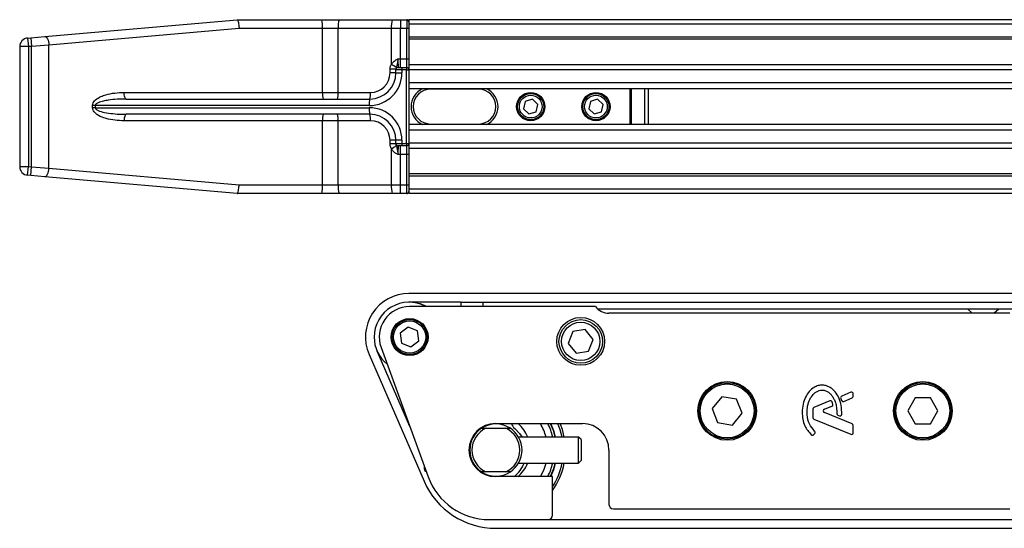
# Model space of a CAD drawing. Header units: millimetres. Extents: x 0 to 420, y 0 to 297.
# Tile 33 of 133: x 55.7 to 64.83, y 235.92 to 240.64. Entities that reach past the tile are written whole.
import ezdxf

# ---------------------------------------------------------------- set-up
doc = ezdxf.new("R2010")
doc.units = ezdxf.units.MM

msp = doc.modelspace()

# ---------------------------------------------------------------- linework, layer by layer
at = {"color": 7, "linetype": 'Continuous', "lineweight": 25}
for p, q in [((55.92882, 240.48673), (57.71358, 240.64287)), ((57.71358, 240.64287), (57.71369, 240.64287)), ((57.71369, 240.64287), (58.49964, 240.64287)), ((58.49964, 240.64287), (58.65942, 240.64287)), ((58.65942, 240.64287), (59.15227, 240.64287)), ((59.15227, 240.64287), (59.22769, 240.64287)), ((59.22769, 240.64287), (59.22769, 240.56218)), ((59.22769, 240.64287), (59.28655, 240.64287)), ((59.28655, 240.64287), (59.28655, 240.56218)), ((220.69328, 240.64287), (59.30672, 240.64287)), ((59.30672, 240.64287), (59.30672, 240.60253)), ((220.69328, 240.60253), (59.30672, 240.60253)), ((59.30672, 240.60253), (59.30672, 240.48149)), ((55.80013, 240.47547), (55.92882, 240.48673)), ((57.73119, 240.56218), (55.96803, 240.40634)), ((58.50579, 240.56218), (57.73119, 240.56218)), ((58.50579, 239.96707), (58.50579, 240.56218)), ((58.65104, 240.56218), (58.50579, 240.56218)), ((58.65104, 239.96707), (58.65104, 240.56218)), ((59.1439, 240.56218), (58.65104, 240.56218)), ((59.1439, 240.22744), (59.1439, 240.56218)), ((59.22769, 240.56218), (59.1439, 240.56218)), ((59.22769, 240.27975), (59.22769, 240.56218)), ((59.28655, 240.56218), (59.22769, 240.56218)), ((59.30672, 240.56218), (59.28655, 240.56218)), ((59.28655, 240.27975), (59.28655, 240.56218)), ((220.69328, 240.48149), (59.30672, 240.48149)), ((59.30672, 240.48149), (59.30672, 240.46091)), ((55.69625, 240.39244), (55.69625, 239.27944)), ((55.77694, 240.39244), (55.69625, 240.39244)), ((55.76991, 240.47282), (55.80013, 240.47547)), ((55.76991, 240.47282), (55.77694, 240.39244)), ((55.80716, 240.39508), (55.77694, 240.39244)), ((55.77694, 240.39244), (55.77694, 239.27944)), ((55.80013, 240.47547), (55.80716, 240.39508)), ((55.96803, 240.40634), (55.80716, 240.39508)), ((55.80716, 239.2768), (55.80716, 240.39508)), ((55.96803, 239.26554), (55.96803, 240.40634)), ((220.69328, 240.46091), (59.30672, 240.46091)), ((59.30672, 240.46091), (59.30672, 240.22326)), ((59.20529, 240.27975), (59.22769, 240.27975)), ((59.22769, 240.19906), (59.22769, 240.27975)), ((59.22769, 240.27975), (59.28655, 240.27975)), ((59.28655, 240.19906), (59.28655, 240.27975)), ((59.28655, 240.27975), (59.30672, 240.27975)), ((74.05344, 240.22326), (59.30672, 240.22326)), ((59.30672, 240.22326), (59.30672, 240.17889)), ((59.13145, 240.14863), (59.13145, 240.18227)), ((59.18568, 240.18227), (59.13145, 240.18227)), ((59.18568, 240.14863), (59.13145, 240.14863)), ((59.24198, 240.17889), (59.18568, 240.17889)), ((59.18568, 240.14863), (59.18568, 240.17889)), ((59.18568, 240.14863), (59.24198, 240.14863)), ((59.20585, 240.19906), (59.24339, 240.19906)), ((59.28514, 240.17889), (59.24198, 240.17889)), ((59.24198, 240.17889), (59.24198, 240.14863)), ((59.24339, 240.19906), (59.28655, 240.19906)), ((59.28514, 239.49299), (59.28514, 240.17889)), ((59.28514, 240.17889), (59.30672, 240.17889)), ((59.30672, 240.17889), (59.30672, 240.15939)), ((74.00699, 240.17645), (59.30672, 240.17645)), ((59.30672, 240.15939), (59.30672, 240.05587)), ((59.30672, 240.05587), (59.30672, 240.00136)), ((73.93699, 240.05587), (59.30672, 240.05587)), ((56.66494, 239.96707), (58.50579, 239.96707)), ((58.50579, 239.96707), (58.65104, 239.96707)), ((58.65104, 239.96707), (58.94989, 239.96707)), ((59.30672, 240.00136), (59.30672, 239.67052)), ((73.9212, 240.00136), (59.30672, 240.00136)), ((59.50845, 239.99733), (59.50845, 240.00136)), ((59.95227, 239.99733), (59.50845, 239.99733)), ((59.95227, 240.00136), (59.95227, 239.99733)), ((61.35909, 239.67052), (61.35909, 240.00136)), ((61.36953, 240.00136), (61.36953, 239.67052)), ((61.49588, 239.67052), (61.49588, 240.00136)), ((61.52579, 240.00136), (61.52579, 239.67052)), ((56.37247, 239.82585), (56.37247, 239.84603)), ((56.39771, 239.84603), (56.37247, 239.84603)), ((56.39771, 239.84603), (56.39771, 239.82585)), ((58.93938, 239.84603), (56.39771, 239.84603)), ((56.68371, 239.90655), (58.9436, 239.90655)), ((60.38539, 239.88368), (60.36957, 239.81561)), ((60.45225, 239.90401), (60.38539, 239.88368)), ((60.50329, 239.85627), (60.45225, 239.90401)), ((60.48746, 239.7882), (60.50329, 239.85627)), ((60.99059, 239.88368), (60.97477, 239.81561)), ((61.05745, 239.90401), (60.99059, 239.88368)), ((61.10849, 239.85627), (61.05745, 239.90401)), ((61.09266, 239.7882), (61.10849, 239.85627)), ((56.39771, 239.82585), (56.37247, 239.82585)), ((56.39771, 239.82585), (58.93938, 239.82585)), ((58.9436, 239.76533), (56.68371, 239.76533)), ((60.36957, 239.81561), (60.4206, 239.76787)), ((60.4206, 239.76787), (60.48746, 239.7882)), ((60.97477, 239.81561), (61.0258, 239.76787)), ((61.0258, 239.76787), (61.09266, 239.7882)), ((58.50579, 239.70481), (56.66494, 239.70481)), ((58.50579, 239.1097), (58.50579, 239.70481)), ((58.65104, 239.70481), (58.50579, 239.70481)), ((58.94989, 239.70481), (58.65104, 239.70481)), ((58.65104, 239.1097), (58.65104, 239.70481)), ((73.9122, 239.67052), (59.30672, 239.67052)), ((59.30672, 239.67052), (59.30672, 239.61601)), ((59.50845, 239.67455), (59.95227, 239.67455)), ((59.50845, 239.67455), (59.50845, 239.67052)), ((59.95227, 239.67052), (59.95227, 239.67455)), ((59.30672, 239.61601), (59.30672, 239.5125)), ((73.9122, 239.61601), (59.30672, 239.61601)), ((59.13145, 239.48962), (59.13145, 239.52325)), ((59.18568, 239.52325), (59.13145, 239.52325)), ((59.18568, 239.48962), (59.13145, 239.48962)), ((59.24198, 239.52325), (59.18568, 239.52325)), ((59.18568, 239.49299), (59.18568, 239.52325)), ((59.18568, 239.49299), (59.24198, 239.49299)), ((59.24198, 239.52325), (59.24198, 239.49299)), ((59.24198, 239.49299), (59.28514, 239.49299)), ((59.28514, 239.49299), (59.30672, 239.49299)), ((59.30672, 239.5125), (59.30672, 239.49299)), ((73.9122, 239.49543), (59.30672, 239.49543)), ((59.30672, 239.49299), (59.30672, 239.44862)), ((59.1439, 239.1097), (59.1439, 239.44445)), ((59.22769, 239.39213), (59.20529, 239.39213)), ((59.24339, 239.47282), (59.20585, 239.47282)), ((59.22769, 239.39213), (59.22769, 239.47282)), ((59.28655, 239.39213), (59.22769, 239.39213)), ((59.22769, 239.1097), (59.22769, 239.39213)), ((59.28655, 239.47282), (59.24339, 239.47282)), ((59.28655, 239.39213), (59.28655, 239.47282)), ((59.30672, 239.39213), (59.28655, 239.39213)), ((59.28655, 239.1097), (59.28655, 239.39213)), ((73.9122, 239.44862), (59.30672, 239.44862)), ((59.30672, 239.44862), (59.30672, 239.21097)), ((55.69625, 239.27944), (55.77694, 239.27944)), ((55.76991, 239.19906), (55.77694, 239.27944)), ((55.77694, 239.27944), (55.80716, 239.2768)), ((55.80013, 239.19641), (55.80716, 239.2768)), ((55.80716, 239.2768), (55.96803, 239.26554)), ((55.96803, 239.26554), (57.73119, 239.1097)), ((73.9122, 239.21097), (59.30672, 239.21097)), ((59.30672, 239.21097), (59.30672, 239.1904)), ((55.80013, 239.19641), (55.76991, 239.19906)), ((55.92882, 239.18515), (55.80013, 239.19641)), ((57.71358, 239.02901), (55.92882, 239.18515)), ((73.9122, 239.1904), (59.30672, 239.1904)), ((59.30672, 239.1904), (59.30672, 239.06936)), ((57.71369, 239.02901), (57.71358, 239.02901)), ((58.49964, 239.02901), (57.71369, 239.02901)), ((57.73119, 239.1097), (58.50579, 239.1097)), ((58.65942, 239.02901), (58.49964, 239.02901)), ((58.50579, 239.1097), (58.65104, 239.1097)), ((58.65104, 239.1097), (59.1439, 239.1097)), ((59.15227, 239.02901), (58.65942, 239.02901)), ((59.1439, 239.1097), (59.22769, 239.1097)), ((59.22769, 239.02901), (59.15227, 239.02901)), ((59.22769, 239.1097), (59.28655, 239.1097)), ((59.22769, 239.02901), (59.22769, 239.1097)), ((59.28655, 239.02901), (59.22769, 239.02901)), ((59.28655, 239.02901), (59.28655, 239.1097)), ((59.28655, 239.1097), (59.30672, 239.1097)), ((73.9122, 239.06936), (59.30672, 239.06936)), ((59.30672, 239.06936), (59.30672, 239.02901)), ((73.9122, 239.02901), (59.30672, 239.02901)), ((73.9122, 238.10104), (59.30672, 238.10104)), ((59.79088, 238.02034), (59.30672, 238.02034)), ((59.79088, 237.98), (59.79088, 238.02034)), ((59.79088, 238.02034), (59.99261, 238.02034)), ((59.99261, 238.02034), (73.9122, 238.02034)), ((59.99261, 238.02034), (59.99261, 237.98)), ((61.03668, 237.98), (59.31315, 237.98)), ((61.05592, 237.95982), (73.9122, 237.95982)), ((64.48678, 237.95982), (64.53161, 237.91948)), ((64.73334, 237.91948), (64.77817, 237.95982)), ((64.88099, 237.91948), (61.16267, 237.91948)), ((59.30103, 237.78995), (59.22708, 237.73326)), ((59.3871, 237.75426), (59.30103, 237.78995)), ((59.39922, 237.66188), (59.3871, 237.75426)), ((60.82696, 237.7476), (60.78541, 237.6388)), ((60.94196, 237.76603), (60.82696, 237.7476)), ((61.01541, 237.67565), (60.94196, 237.76603)), ((59.22708, 237.73326), (59.23921, 237.64088)), ((59.32528, 237.60519), (59.39922, 237.66188)), ((60.97387, 237.56684), (61.01541, 237.67565)), ((59.01061, 237.56911), (59.3133, 236.87139)), ((59.04776, 237.60097), (59.48443, 236.40122)), ((59.23921, 237.64088), (59.32528, 237.60519)), ((60.78541, 237.6388), (60.85887, 237.54842)), ((60.85887, 237.54842), (60.97387, 237.56684)), ((58.93658, 237.53699), (59.44741, 236.35952)), ((62.20865, 237.14227), (62.12046, 237.03384)), ((62.34665, 237.12011), (62.20865, 237.14227)), ((62.39645, 236.98952), (62.34665, 237.12011)), ((63.21048, 237.10461), (63.06325, 237.0445)), ((63.31222, 237.1284), (63.32048, 237.10919)), ((63.40618, 237.18451), (63.32095, 237.14972)), ((63.34141, 237.10062), (63.41838, 237.13205)), ((63.42842, 237.14699), (63.42842, 237.16957)), ((64.00417, 237.13272), (63.93429, 237.01168)), ((64.14394, 237.13272), (64.00417, 237.13272)), ((64.21382, 237.01168), (64.14394, 237.13272)), ((62.12046, 237.03384), (62.17027, 236.90325)), ((63.05321, 237.02956), (63.05321, 236.94987)), ((63.16015, 237.02662), (63.22973, 237.05502)), ((63.93429, 237.01168), (64.00417, 236.89064)), ((64.14394, 236.89064), (64.21382, 237.01168)), ((62.30826, 236.88109), (62.39645, 236.98952)), ((63.06325, 236.93493), (63.40618, 236.79491)), ((63.41838, 236.89131), (63.16015, 236.99674)), ((63.28582, 236.97223), (63.29943, 236.96654)), ((59.97984, 236.85029), (60.02121, 236.85029)), ((60.02121, 236.85029), (60.2061, 236.85029)), ((60.10282, 236.89458), (60.10294, 236.8904)), ((60.11631, 236.89054), (60.10293, 236.89054)), ((60.10962, 236.89467), (60.91655, 236.89467)), ((60.11631, 236.89062), (60.11642, 236.89467)), ((60.2061, 236.85029), (60.24747, 236.85029)), ((62.17027, 236.90325), (62.30826, 236.88109)), ((63.42842, 236.80985), (63.42842, 236.87637)), ((64.00417, 236.89064), (64.14394, 236.89064)), ((59.90401, 236.7696), (59.89533, 236.7696)), ((60.87949, 236.7696), (60.3233, 236.7696)), ((60.9037, 236.74539), (60.87949, 236.7696)), ((60.87949, 236.52752), (60.87949, 236.7696)), ((60.9037, 236.74539), (60.9037, 236.55172)), ((63.06242, 236.79225), (63.07111, 236.80267)), ((61.16267, 236.64856), (61.16267, 236.14422)), ((59.45122, 236.47103), (59.45122, 236.49246)), ((59.89533, 236.52752), (59.90401, 236.52752)), ((60.3233, 236.52752), (60.87949, 236.52752)), ((60.52656, 236.40244), (60.55685, 236.4631)), ((60.55685, 236.4631), (60.5784, 236.52752)), ((60.87949, 236.52752), (60.9037, 236.55172)), ((60.02121, 236.44682), (59.97984, 236.44682)), ((60.2061, 236.44682), (60.02121, 236.44682)), ((60.63816, 236.40244), (60.10962, 236.40244)), ((60.24747, 236.44682), (60.2061, 236.44682)), ((60.63816, 236.04336), (60.63816, 236.40244)), ((61.20301, 236.10388), (64.88099, 236.10388)), ((60.05313, 236.00301), (60.59781, 236.00301)), ((60.11365, 235.92232), (70.428, 235.92232)), ((60.59781, 236.00301), (70.40449, 236.00301))]:
    msp.add_line(p, q, dxfattribs=at)
at = {"color": 7, "linetype": 'Continuous', "lineweight": 25, "flags": 128}
for points in [[(55.92882, 240.48673), (55.93533, 240.48567), (55.94186, 240.48143), (55.94815, 240.47418), (55.95395, 240.4642), (55.95902, 240.4519), (55.96316, 240.43777), (55.9662, 240.42238), (55.96803, 240.40634)], [(56.68371, 239.90655), (56.68005, 239.90771), (56.67653, 239.91115), (56.67328, 239.91675), (56.67044, 239.92427), (56.66811, 239.93344), (56.66637, 239.94391), (56.6653, 239.95526), (56.66494, 239.96707)], [(56.68371, 239.76533), (56.68005, 239.76417), (56.67653, 239.76073), (56.67328, 239.75514), (56.67044, 239.74761), (56.66811, 239.73844), (56.66637, 239.72797), (56.6653, 239.71662), (56.66494, 239.70481)], [(55.92882, 239.18515), (55.93533, 239.18621), (55.94186, 239.19045), (55.94815, 239.19771), (55.95395, 239.20769), (55.95902, 239.21999), (55.96316, 239.23412), (55.9662, 239.24951), (55.96803, 239.26554)], [(60.28856, 236.8487), (60.33304, 236.80351), (60.35593, 236.7696)], [(60.61803, 236.89467), (60.64365, 236.8326), (60.66135, 236.7696)], [(60.66539, 236.7696), (60.64944, 236.82743), (60.62207, 236.89467)], [(60.7272, 236.7696), (60.70988, 236.83724), (60.68856, 236.89467)], [(60.74775, 236.7696), (60.73052, 236.83883), (60.71044, 236.89467)], [(60.66135, 236.52752), (60.64711, 236.47488), (60.61803, 236.40244)], [(60.62207, 236.40244), (60.64944, 236.46969), (60.66539, 236.52752)]]:
    msp.add_lwpolyline(points, dxfattribs=at)
at = {"color": 7, "linetype": 'Continuous', "lineweight": 25}
for centre, radius in [((60.43643, 239.83594), 0.13113), ((60.43643, 239.83594), 0.12104), ((60.43643, 239.83594), 0.1049), ((61.04163, 239.83594), 0.13113), ((61.04163, 239.83594), 0.12104), ((61.04163, 239.83594), 0.1049), ((59.31315, 237.69757), 0.17147), ((59.31315, 237.69757), 0.16139), ((59.31315, 237.69757), 0.14928), ((60.90041, 237.65722), 0.22191), ((60.90041, 237.65722), 0.20174), ((60.90041, 237.65722), 0.17753), ((62.25846, 237.01168), 0.27234), ((64.07405, 237.01168), 0.27234), ((62.25846, 237.01168), 0.26225), ((62.25846, 237.01168), 0.25015), ((64.07405, 237.01168), 0.26225), ((64.07405, 237.01168), 0.25015)]:
    msp.add_circle(centre, radius, dxfattribs=at)
for centre, radius, start, end in [((58.2363, 240.58224), 0.27023, 355.743671, 12.966894), ((58.85158, 240.58214), 0.20153, 162.459725, 185.682704), ((59.34444, 240.58214), 0.20153, 162.459725, 185.682704), ((59.28655, 240.6227), 0.02017, 0, 90), ((55.77694, 240.39244), 0.08069, 95, 180), ((58.94278, 239.86945), 0.41061, 53.191146, 60.672426), ((58.93938, 240.14863), 0.3026, 270, 0), ((58.9436, 240.14863), 0.24208, 270, 0), ((58.94989, 240.14863), 0.18156, 270, 0), ((59.20585, 240.17889), 0.02017, 90, 180), ((59.31533, 240.18391), 0.07353, 168.105446, 183.913979), ((59.35849, 240.18391), 0.07353, 168.105446, 183.913979), ((59.28655, 240.17889), 0.02017, 0, 90), ((58.7079, 239.95203), 0.20267, 175.743671, 192.966894), ((58.50063, 239.9521), 0.15115, 342.459725, 5.682704), ((58.79948, 239.9521), 0.15115, 342.459725, 5.682704), ((59.50845, 239.83594), 0.18156, 114.340647, 245.659353), ((59.50845, 239.83594), 0.16139, 90, 270), ((59.95227, 239.83594), 0.16139, 270, 90), ((59.95227, 239.83594), 0.18156, 294.340647, 65.659353), ((59.15944, 239.86108), 0.22058, 168.105446, 183.913979), ((58.7079, 239.71986), 0.20267, 167.033106, 184.256329), ((58.50063, 239.71978), 0.15115, 354.317296, 17.540275), ((59.15944, 239.8108), 0.22058, 176.086021, 191.894554), ((58.93938, 239.52325), 0.3026, 0, 90), ((58.9436, 239.52325), 0.24208, 0, 90), ((58.79948, 239.71978), 0.15115, 354.317296, 17.540275), ((58.94989, 239.52325), 0.18156, 0, 90), ((59.20585, 239.49299), 0.02017, 180, 270), ((59.31533, 239.48798), 0.07353, 176.086021, 191.894554), ((59.35849, 239.48798), 0.07353, 176.086021, 191.894554), ((59.28655, 239.49299), 0.02017, 270, 0), ((58.94278, 239.80243), 0.41061, 299.327574, 306.808854), ((55.77694, 239.27944), 0.08069, 180, 265), ((58.2363, 239.08965), 0.27023, 347.033106, 4.256329), ((58.85158, 239.08975), 0.20153, 174.317296, 197.540275), ((59.34444, 239.08975), 0.20153, 174.317296, 197.540275), ((59.28655, 239.04918), 0.02017, 270, 0), ((59.30672, 237.69757), 0.40347, 90, 203.452683), ((59.30672, 237.69757), 0.32277, 61.044976, 180), ((59.31315, 237.69757), 0.32277, 61.044976, 90), ((59.31315, 237.69757), 0.28243, 90, 200), ((61.16267, 238.08086), 0.16139, 218.682187, 270), ((59.30672, 237.69757), 0.32277, 180, 231.098701), ((63.21658, 237.08967), 0.01614, 22.378703, 112.209291), ((63.32705, 237.13477), 0.01614, 112.209257, 203.245837), ((63.33531, 237.11556), 0.01614, 203.245837, 292.209268), ((63.41228, 237.16957), 0.01614, 0, 112.209257), ((63.41228, 237.14699), 0.01614, 292.209268, 0), ((63.06935, 237.02956), 0.01614, 112.209291, 180), ((63.16626, 237.01168), 0.01614, 112.209261, 247.790711), ((63.22363, 237.06997), 0.01614, 292.209261, 16.934979), ((63.06935, 236.94987), 0.01614, 180, 247.790712), ((63.29205, 236.98712), 0.01614, 180.034995, 247.290493), ((63.30566, 236.98143), 0.01614, 247.290493, 356.671349), ((60.10962, 236.64856), 0.24611, 90, 270), ((60.11365, 236.64856), 0.24208, 123.55731, 236.44269), ((60.11365, 236.64856), 0.22191, 114.619977, 245.380023), ((60.11365, 236.64856), 0.24208, 56.44269, 123.55731), ((60.11365, 236.64856), 0.22191, 294.619977, 65.380023), ((60.11365, 236.64856), 0.24208, 303.55731, 56.44269), ((60.3495, 236.92385), 0.09675, 197.550353, 230.960818), ((60.10962, 236.64856), 0.32277, 22.024313, 49.685091), ((60.10962, 236.64856), 0.48416, 14.477512, 30.552878), ((60.10962, 236.64856), 0.54468, 12.839588, 26.862559), ((60.91655, 236.64856), 0.24611, 0, 90), ((63.41228, 236.87637), 0.01614, 0, 67.790711), ((63.05003, 236.80259), 0.01614, 228.805903, 320.16689), ((63.05872, 236.81301), 0.01614, 320.16689, 48.977091), ((63.41228, 236.80985), 0.01614, 247.790712, 0), ((59.47543, 236.47103), 0.02421, 180, 250.438994), ((60.10962, 236.62804), 0.2841, 307.432049, 339.27881), ((60.10962, 236.64856), 0.32277, 310.314909, 337.477326), ((60.10962, 236.64856), 0.54468, 333.137441, 347.160412), ((60.11365, 236.64856), 0.62537, 327.004115, 348.840063), ((60.11365, 236.64856), 0.64555, 324.340912, 349.193077), ((60.05313, 236.60821), 0.6052, 200, 270), ((60.11365, 236.64856), 0.24208, 236.44269, 303.55731), ((60.11365, 236.64856), 0.72624, 203.452683, 270), ((61.20301, 236.14422), 0.04035, 180, 270), ((60.59781, 236.04336), 0.04035, 270, 0)]:
    msp.add_arc(centre, radius, start, end, dxfattribs=at)
for points, knots in [([(57.71369, 240.64287), (57.71531, 240.64198), (57.71855, 240.6402), (57.72335, 240.62631), (57.72742, 240.60586), (57.72997, 240.58355), (57.73092, 240.56856), (57.73117, 240.56259), (57.73119, 240.56218)], [0, 0, 0, 0, 0.2144328, 0.4288627, 0.6433804, 0.858088, 0.9902914, 1, 1, 1, 1]), ([(59.13145, 240.18227), (59.13234, 240.19227), (59.13377, 240.20818), (59.14115, 240.22222), (59.1439, 240.22744)], [0, 0, 0, 0, 0.628235, 1, 1, 1, 1]), ([(59.1439, 240.22744), (59.15173, 240.23838), (59.16362, 240.255), (59.18583, 240.26946), (59.19727, 240.27562), (59.20345, 240.27881), (59.20434, 240.27927), (59.20519, 240.2797), (59.20529, 240.27975)], [0, 0, 0, 0, 0.4878629, 0.7408917, 0.9631024, 0.9651262, 0.9957096, 1, 1, 1, 1]), ([(59.20529, 240.27975), (59.20528, 240.27962), (59.20505, 240.27789), (59.20346, 240.26581), (59.20059, 240.24481), (59.19579, 240.21923), (59.19124, 240.20554), (59.18879, 240.1982)], [0, 0, 0, 0, 0.0041403, 0.0545186, 0.3811386, 0.668374, 1, 1, 1, 1]), ([(59.20529, 240.27975), (59.2053, 240.27381), (59.2053, 240.25883), (59.20538, 240.23614), (59.20551, 240.21566), (59.20568, 240.20174), (59.2058, 240.19995), (59.20585, 240.19906)], [0, 0, 0, 0, 0.14097108, 0.35564885, 0.57040781, 0.78520205, 1, 1, 1, 1]), ([(59.18879, 240.1982), (59.18811, 240.19611), (59.18651, 240.19119), (59.18598, 240.18552), (59.18568, 240.18227)], [0, 0, 0, 0, 0.4259094, 1, 1, 1, 1]), ([(56.37247, 239.84603), (56.37275, 239.85008), (56.37363, 239.8624), (56.38304, 239.88113), (56.40717, 239.90732), (56.44586, 239.92938), (56.50641, 239.95052), (56.57909, 239.96463), (56.63631, 239.96626), (56.66494, 239.96707)], [0, 0, 0, 0, 0.0341754, 0.1038923, 0.1730585, 0.3431926, 0.4908373, 0.7451899, 1, 1, 1, 1]), ([(56.68371, 239.90655), (56.62814, 239.90522), (56.55702, 239.90352), (56.47082, 239.8879), (56.43382, 239.87757), (56.4113, 239.86553), (56.40297, 239.85833), (56.39906, 239.85286), (56.39778, 239.84852), (56.39772, 239.84646), (56.39771, 239.84603)], [0, 0, 0, 0, 0.5506407, 0.7047102, 0.8711549, 0.9302593, 0.9564835, 0.9796623, 0.9957571, 1, 1, 1, 1]), ([(56.66494, 239.70481), (56.65783, 239.70488), (56.62253, 239.70519), (56.55925, 239.71021), (56.48094, 239.72797), (56.42137, 239.75398), (56.38828, 239.78329), (56.3746, 239.80593), (56.37312, 239.81971), (56.37247, 239.82585)], [0, 0, 0, 0, 0.063267, 0.3140664, 0.5642573, 0.7790459, 0.8839577, 0.948253, 1, 1, 1, 1]), ([(56.39771, 239.82585), (56.39795, 239.82394), (56.39836, 239.82071), (56.40248, 239.81368), (56.41475, 239.8035), (56.44823, 239.78921), (56.53216, 239.77087), (56.61549, 239.76566), (56.67676, 239.76537), (56.68371, 239.76533)], [0, 0, 0, 0, 0.018798, 0.0316543, 0.0793157, 0.1734215, 0.3912563, 0.9308771, 1, 1, 1, 1]), ([(59.1439, 239.44445), (59.1395, 239.45357), (59.13257, 239.46796), (59.13175, 239.48382), (59.13145, 239.48962)], [0, 0, 0, 0, 0.63421378, 1, 1, 1, 1]), ([(59.18568, 239.48962), (59.18578, 239.4878), (59.1861, 239.48206), (59.1877, 239.47708), (59.18879, 239.47368)], [0, 0, 0, 0, 0.3161563, 1, 1, 1, 1]), ([(59.20529, 239.39213), (59.20519, 239.39218), (59.2018, 239.39392), (59.18995, 239.40004), (59.17005, 239.41219), (59.15308, 239.42905), (59.14592, 239.44106), (59.1439, 239.44445)], [0, 0, 0, 0, 0.0042834, 0.1393325, 0.4884548, 0.8555438, 1, 1, 1, 1]), ([(59.18879, 239.47368), (59.18936, 239.47198), (59.19202, 239.46402), (59.19653, 239.44929), (59.20005, 239.42964), (59.20292, 239.41015), (59.20436, 239.39922), (59.20528, 239.39226), (59.20529, 239.39213)], [0, 0, 0, 0, 0.0754626, 0.3531735, 0.6575283, 0.7807856, 0.9958632, 1, 1, 1, 1]), ([(59.20585, 239.47282), (59.2058, 239.47193), (59.20568, 239.47014), (59.20551, 239.45623), (59.20538, 239.43574), (59.2053, 239.41305), (59.2053, 239.39807), (59.20529, 239.39213)], [0, 0, 0, 0, 0.214798, 0.4295922, 0.6443511, 0.8590289, 1, 1, 1, 1]), ([(57.71369, 239.02901), (57.71531, 239.0299), (57.71855, 239.03168), (57.72335, 239.04557), (57.72742, 239.06602), (57.72997, 239.08833), (57.73092, 239.10333), (57.73117, 239.10929), (57.73119, 239.1097)], [0, 0, 0, 0, 0.2144328, 0.4288627, 0.6433804, 0.858088, 0.9902914, 1, 1, 1, 1]), ([(63.32177, 236.98049), (63.32156, 237.00828), (63.32117, 237.06072), (63.2984, 237.13178), (63.26696, 237.18429), (63.23278, 237.21728), (63.20225, 237.23705), (63.17708, 237.24681), (63.15661, 237.25081), (63.13338, 237.25241), (63.10151, 237.24797), (63.05909, 237.22943), (63.01739, 237.19387), (62.98237, 237.14031), (62.95855, 237.07377), (62.95565, 237.02492), (62.95413, 236.99927)], [0, 0, 0, 0, 0.1173532, 0.2214132, 0.3124081, 0.3742876, 0.4213099, 0.4659831, 0.4878368, 0.509614, 0.5646082, 0.6224153, 0.7039898, 0.7931926, 0.8914433, 1, 1, 1, 1]), ([(63.06931, 236.82518), (63.05153, 236.84621), (63.01459, 236.8899), (62.9987, 236.96845), (63.0004, 237.04146), (63.01552, 237.10356), (63.0451, 237.1552), (63.07934, 237.18664), (63.11142, 237.20186), (63.13442, 237.20601), (63.15178, 237.20483), (63.1703, 237.20059), (63.19207, 237.19042), (63.21517, 237.17134), (63.23384, 237.14802), (63.25102, 237.12083), (63.26498, 237.08594), (63.27444, 237.04075), (63.27539, 237.00618), (63.27591, 236.98711)], [0, 0, 0, 0, 0.1089846, 0.2264307, 0.3101322, 0.4019204, 0.479438, 0.5456937, 0.5848024, 0.6205782, 0.6379505, 0.654319, 0.6966016, 0.7328168, 0.7736417, 0.8159142, 0.8614551, 0.9236094, 1, 1, 1, 1]), ([(63.23907, 237.07467), (63.2378, 237.07865), (63.23552, 237.08579), (63.23274, 237.09274), (63.23151, 237.09582)], [0, 0, 0, 0, 0.55813865, 1, 1, 1, 1]), ([(62.95413, 236.99927), (62.95544, 236.97816), (62.95809, 236.93529), (62.98032, 236.85993), (63.01701, 236.81678), (63.0394, 236.79045)], [0, 0, 0, 0, 0.2744297, 0.55715603, 1, 1, 1, 1])]:
    msp.add_open_spline(points, degree=3, knots=knots, dxfattribs=at)

doc.saveas('drawing.dxf')
